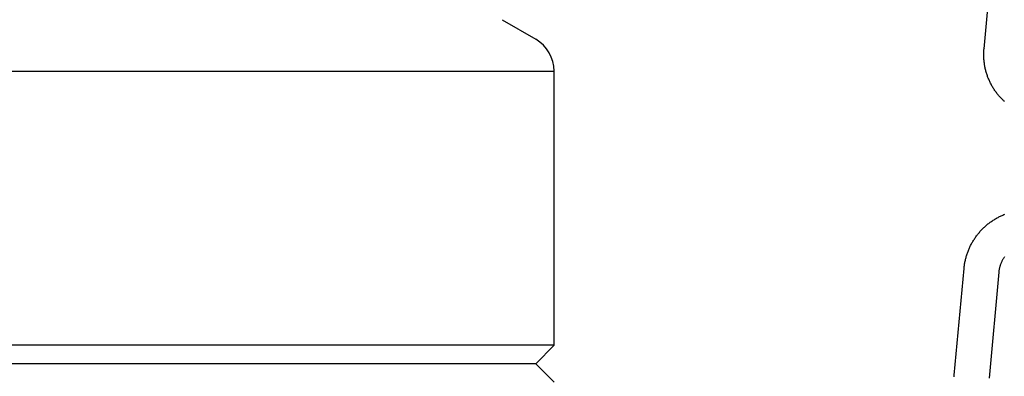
# Model space of a CAD drawing. Extents: x -169 to 2224, y 0 to 2796.
# Tile 149 of 256: x 1566.75 to 1570.07, y 412.04 to 413.24. Entities that reach past the tile are written whole.
import ezdxf

# ---------------------------------------------------------------- set-up
doc = ezdxf.new("R2010")
doc.units = 0
doc.header["$MEASUREMENT"] = 0
doc.header["$PDSIZE"] = 1
doc.layers.get('DEFPOINTS').update_dxf_attribs({"linetype": 'CONTINUOUS'})
for name, color, linetype in [('DIM', 3, 'CONTINUOUS'), ('PEAGRAVEL-HATCH', 3, 'CONTINUOUS'), ('SPILL-BUCKET', 1, 'CONTINUOUS'), ('SWIVEL-ADAPTOR', 1, 'CONTINUOUS')]:
    doc.layers.add(name, color=color, linetype=linetype)
doc.styles.add('SIMPLEX', font='simplex')
doc.dimstyles.new('DIM64', dxfattribs={"dimscale": 64, "dimtxt": 0.09375, "dimasz": 0.09375, "dimexe": 0.0625, "dimexo": 0.0625, "dimgap": 0.046875, "dimtad": 1, "dimdec": 4, "dimzin": 3, "dimdsep": 46, "dimlunit": 4, "dimtxsty": 'SIMPLEX', "dimcen": 0, "dimclrd": 256, "dimclre": 256, "dimclrt": 256, "dimadec": 0, "dimazin": 0, "dimtfac": 1, "dimtdec": 4, "dimtmove": 0, "dimatfit": 3, "dimfxl": 1, "dimfrac": 2, "dimtolj": 1, "dimtzin": 0, "dimarcsym": 0})

# ---------------------------------------------------------------- blocks, each defined once
blk = doc.blocks.new('*D19')
at = {"layer": 'DEFPOINTS', "color": 0, "transparency": 16777216}
for p in [(1294.3654, 414.2886), (1931.8718, 414.0074), (1931.8718, 136.5159)]:
    blk.add_point(p, dxfattribs=at)
at = {"layer": 'DIM', "lineweight": -2, "transparency": 16777216}
for p, q in [((1294.3654, 410.2886), (1294.3654, 132.5159)), ((1931.8718, 410.0074), (1931.8718, 132.5159)), ((1300.3654, 136.5159), (1925.8718, 136.5159))]:
    blk.add_line(p, q, dxfattribs=at)
at = {"layer": 'DIM', "transparency": 16777216}
for points in [[(1300.3654, 137.5159), (1300.3654, 135.5159), (1294.3654, 136.5159)], [(1925.8718, 137.5159), (1925.8718, 135.5159), (1931.8718, 136.5159)]]:
    blk.add_solid(points, dxfattribs=at)
at = {"layer": 'DIM', "transparency": 16777216, "insert": (1613.1186, 144.0873), "char_height": 6, "attachment_point": 5, "style": 'SIMPLEX'}
blk.add_mtext('\\A1;53\'-1 1/2" (F.V. TANK SLAB)', dxfattribs=at)

msp = doc.modelspace()

# ---------------------------------------------------------------- hatches: boundary and pattern name
at = {"layer": 'PEAGRAVEL-HATCH'}
h = msp.add_hatch(dxfattribs=at)
h.set_pattern_fill('AR-SAND', color=256, scale=7.5, style=0)
h.set_pattern_definition([(37.5, (1730.472, 410.757), (-0.47245, 14.4512), [0, -11.4, 0, -12.75, 0, -12.1875]), (7.5, (1730.472, 410.757), (13.2733, 21.1661), [0, -6.15, 0, -10.275, 0, -3.9375]), (327.5, (1721.247, 410.757), (23.3561, 0.04244), [0, -3.75, 0, -13.5, 0, -17.625]), (317.5, (1721.247, 410.757), (22.546, 6.5826), [0, -1.875, 0, -8.85, 0, -10.125])])
h.paths.add_polyline_path([(1517.69485, 414.00736), (1570.27181, 414.00736), (1570.27181, 410.75736), (1517.69485, 410.75736)])

# ---------------------------------------------------------------- linework, layer by layer
at = {"layer": 'SPILL-BUCKET', "color": 1, "linetype": 'Continuous'}
for p, q in [((1569.99823, 413.14456), (1570.03098, 413.5045)), ((1569.99734, 413.12373), (1569.99735, 413.12684)), ((1569.99735, 413.12684), (1569.9974, 413.12996)), ((1569.9974, 413.12996), (1569.99749, 413.13308)), ((1569.99749, 413.13308), (1569.99763, 413.13619)), ((1569.99763, 413.13619), (1569.99782, 413.13931)), ((1569.99782, 413.13931), (1569.99801, 413.14193)), ((1569.99801, 413.14193), (1569.99823, 413.14456)), ((1569.99843, 413.14419), (1569.99823, 413.14456)), ((1569.99908, 413.14379), (1569.99843, 413.14419)), ((1569.99933, 413.14367), (1569.99908, 413.14379)), ((1569.99738, 413.12061), (1569.99734, 413.12373)), ((1569.99746, 413.11749), (1569.99738, 413.12061)), ((1569.99759, 413.11438), (1569.99746, 413.11749)), ((1569.99776, 413.11127), (1569.99759, 413.11438)), ((1569.99798, 413.10816), (1569.99776, 413.11127)), ((1569.99824, 413.10506), (1569.99798, 413.10816)), ((1569.99855, 413.10196), (1569.99824, 413.10506)), ((1569.9989, 413.09887), (1569.99855, 413.10196)), ((1569.99929, 413.09578), (1569.9989, 413.09887)), ((1569.99973, 413.0927), (1569.99929, 413.09578)), ((1570.00021, 413.08963), (1569.99973, 413.0927)), ((1570.00074, 413.08656), (1570.00021, 413.08963)), ((1570.00131, 413.0835), (1570.00074, 413.08656)), ((1570.00193, 413.08046), (1570.00131, 413.0835)), ((1570.00259, 413.07742), (1570.00193, 413.08046)), ((1570.00329, 413.07439), (1570.00259, 413.07742)), ((1570.00404, 413.07138), (1570.00329, 413.07439)), ((1570.00482, 413.06837), (1570.00404, 413.07138)), ((1570.00566, 413.06538), (1570.00482, 413.06837)), ((1570.00653, 413.0624), (1570.00566, 413.06538)), ((1570.00745, 413.05943), (1570.00653, 413.0624)), ((1570.00841, 413.05648), (1570.00745, 413.05943)), ((1570.00941, 413.05355), (1570.00841, 413.05648)), ((1570.01046, 413.05063), (1570.00941, 413.05355)), ((1570.01155, 413.04772), (1570.01046, 413.05063)), ((1570.01267, 413.04483), (1570.01155, 413.04772)), ((1570.01384, 413.04196), (1570.01267, 413.04483)), ((1570.01505, 413.03911), (1570.01384, 413.04196)), ((1570.01631, 413.03627), (1570.01505, 413.03911)), ((1570.0176, 413.03346), (1570.01631, 413.03627)), ((1570.01893, 413.03066), (1570.0176, 413.03346)), ((1570.02031, 413.02788), (1570.01893, 413.03066)), ((1570.02172, 413.02513), (1570.02031, 413.02788)), ((1570.02317, 413.02239), (1570.02172, 413.02513)), ((1570.02466, 413.01968), (1570.02317, 413.02239)), ((1570.02619, 413.01699), (1570.02466, 413.01968)), ((1570.02776, 413.01433), (1570.02619, 413.01699)), ((1570.02937, 413.01168), (1570.02776, 413.01433)), ((1570.03102, 413.00906), (1570.02937, 413.01168)), ((1570.0327, 413.00647), (1570.03102, 413.00906)), ((1570.03442, 413.0039), (1570.0327, 413.00647)), ((1570.03618, 413.00136), (1570.03442, 413.0039)), ((1570.03797, 412.99884), (1570.03618, 413.00136)), ((1570.0398, 412.99635), (1570.03797, 412.99884)), ((1570.04167, 412.99389), (1570.0398, 412.99635)), ((1570.04357, 412.99145), (1570.04167, 412.99389)), ((1570.0455, 412.98905), (1570.04357, 412.99145)), ((1570.04747, 412.98667), (1570.0455, 412.98905)), ((1570.04948, 412.98432), (1570.04747, 412.98667)), ((1570.05152, 412.982), (1570.04948, 412.98432)), ((1570.05359, 412.97971), (1570.05152, 412.982)), ((1570.05569, 412.97746), (1570.05359, 412.97971)), ((1570.05783, 412.97523), (1570.05569, 412.97746)), ((1570.06, 412.97304), (1570.05783, 412.97523)), ((1570.0622, 412.97087), (1570.06, 412.97304)), ((1570.06443, 412.96874), (1570.0622, 412.97087)), ((1570.06669, 412.96665), (1570.06443, 412.96874))]:
    msp.add_line(p, q, dxfattribs=at)
at = {"layer": 'SPILL-BUCKET', "color": 1}
for p, q in [((1570.01898, 412.55869), (1570.02151, 412.56052)), ((1570.02151, 412.56052), (1570.02406, 412.56231)), ((1570.02406, 412.56231), (1570.02664, 412.56406)), ((1570.02664, 412.56406), (1570.02924, 412.56577)), ((1570.02924, 412.56577), (1570.03187, 412.56745)), ((1570.03187, 412.56745), (1570.03452, 412.56909)), ((1570.03452, 412.56909), (1570.03719, 412.57069)), ((1570.03719, 412.57069), (1570.03988, 412.57225)), ((1570.03988, 412.57225), (1570.0426, 412.57377)), ((1570.0426, 412.57377), (1570.04533, 412.57525)), ((1570.04533, 412.57525), (1570.04809, 412.57669)), ((1570.04809, 412.57669), (1570.05087, 412.5781)), ((1570.05087, 412.5781), (1570.05366, 412.57946)), ((1570.05366, 412.57946), (1570.05648, 412.58078)), ((1570.05648, 412.58078), (1570.05931, 412.58206)), ((1570.05931, 412.58206), (1570.06216, 412.5833)), ((1570.06216, 412.5833), (1570.06503, 412.58449)), ((1570.06503, 412.58449), (1570.06791, 412.58565)), ((1569.98245, 412.5248), (1569.9845, 412.52716)), ((1569.9845, 412.52716), (1569.98658, 412.52949)), ((1569.98658, 412.52949), (1569.9887, 412.53179)), ((1569.9887, 412.53179), (1569.99085, 412.53405)), ((1569.99085, 412.53405), (1569.99303, 412.53629)), ((1569.99303, 412.53629), (1569.99524, 412.53849)), ((1569.99524, 412.53849), (1569.99748, 412.54066)), ((1569.99748, 412.54066), (1569.99976, 412.5428)), ((1569.99976, 412.5428), (1570.00206, 412.54491)), ((1570.00206, 412.54491), (1570.00439, 412.54698)), ((1570.00439, 412.54698), (1570.00675, 412.54902)), ((1570.00675, 412.54902), (1570.00915, 412.55102)), ((1570.00915, 412.55102), (1570.01156, 412.553)), ((1570.01156, 412.553), (1570.01401, 412.55493)), ((1570.01401, 412.55493), (1570.01648, 412.55683)), ((1570.01648, 412.55683), (1570.01898, 412.55869)), ((1569.95902, 412.49167), (1569.9606, 412.49437)), ((1569.9606, 412.49437), (1569.96222, 412.49704)), ((1569.96222, 412.49704), (1569.96387, 412.4997)), ((1569.96387, 412.4997), (1569.96557, 412.50232)), ((1569.96557, 412.50232), (1569.9673, 412.50493)), ((1569.9673, 412.50493), (1569.96907, 412.50751)), ((1569.96907, 412.50751), (1569.97087, 412.51006)), ((1569.97087, 412.51006), (1569.97271, 412.51258)), ((1569.97271, 412.51258), (1569.97459, 412.51508)), ((1569.97459, 412.51508), (1569.9765, 412.51756)), ((1569.9765, 412.51756), (1569.97845, 412.52)), ((1569.97845, 412.52), (1569.98043, 412.52242)), ((1569.98043, 412.52242), (1569.98245, 412.5248)), ((1569.94316, 412.45771), (1569.94426, 412.46064)), ((1569.94426, 412.46064), (1569.94539, 412.46355)), ((1569.94539, 412.46355), (1569.94657, 412.46645)), ((1569.94657, 412.46645), (1569.9478, 412.46933)), ((1569.9478, 412.46933), (1569.94906, 412.47219)), ((1569.94906, 412.47219), (1569.95036, 412.47503)), ((1569.95036, 412.47503), (1569.9517, 412.47785)), ((1569.9517, 412.47785), (1569.95309, 412.48066)), ((1569.95309, 412.48066), (1569.95451, 412.48344)), ((1569.95451, 412.48344), (1569.95597, 412.48621)), ((1569.95597, 412.48621), (1569.95748, 412.48895)), ((1569.95748, 412.48895), (1569.95902, 412.49167)), ((1569.93391, 412.42464), (1569.93453, 412.4277)), ((1569.93453, 412.4277), (1569.9352, 412.43075)), ((1569.9352, 412.43075), (1569.93591, 412.4338)), ((1569.93591, 412.4338), (1569.93667, 412.43683)), ((1569.93667, 412.43683), (1569.93747, 412.43985)), ((1569.93747, 412.43985), (1569.93831, 412.44286)), ((1569.93831, 412.44286), (1569.93919, 412.44586)), ((1569.93919, 412.44586), (1569.94012, 412.44884)), ((1569.94012, 412.44884), (1569.94109, 412.45181)), ((1569.94109, 412.45181), (1569.9421, 412.45477)), ((1569.9421, 412.45477), (1569.94316, 412.45771)), ((1570.05864, 412.42781), (1570.0577, 412.42593)), ((1570.05963, 412.42968), (1570.05864, 412.42781)), ((1570.06064, 412.43152), (1570.05963, 412.42968)), ((1570.0617, 412.43335), (1570.06064, 412.43152)), ((1570.06279, 412.43515), (1570.0617, 412.43335)), ((1570.06392, 412.43693), (1570.06279, 412.43515)), ((1570.06509, 412.43868), (1570.06392, 412.43693)), ((1570.06629, 412.44041), (1570.06509, 412.43868)), ((1570.06753, 412.44212), (1570.06629, 412.44041)), ((1569.89796, 412.04238), (1569.93071, 412.40233)), ((1569.93071, 412.40233), (1569.93089, 412.40423)), ((1569.93089, 412.40423), (1569.93109, 412.40613)), ((1569.93109, 412.40613), (1569.93145, 412.40923)), ((1569.93145, 412.40923), (1569.93185, 412.41232)), ((1569.93185, 412.41232), (1569.9323, 412.41541)), ((1569.9323, 412.41541), (1569.93279, 412.4185)), ((1569.93279, 412.4185), (1569.93333, 412.42157)), ((1569.93333, 412.42157), (1569.93391, 412.42464)), ((1570.04814, 412.39379), (1570.04794, 412.39207)), ((1570.04842, 412.39587), (1570.04814, 412.39379)), ((1570.04875, 412.39795), (1570.04842, 412.39587)), ((1570.04912, 412.40002), (1570.04875, 412.39795)), ((1570.04953, 412.40208), (1570.04912, 412.40002)), ((1570.04998, 412.40414), (1570.04953, 412.40208)), ((1570.05048, 412.40618), (1570.04998, 412.40414)), ((1570.05101, 412.40821), (1570.05048, 412.40618)), ((1570.05159, 412.41024), (1570.05101, 412.40821)), ((1570.05222, 412.41225), (1570.05159, 412.41024)), ((1570.05288, 412.41425), (1570.05222, 412.41225)), ((1570.05358, 412.41623), (1570.05288, 412.41425)), ((1570.05433, 412.41821), (1570.05358, 412.41623)), ((1570.05511, 412.42016), (1570.05433, 412.41821)), ((1570.05593, 412.4221), (1570.05511, 412.42016)), ((1570.0568, 412.42402), (1570.05593, 412.4221)), ((1570.0577, 412.42593), (1570.0568, 412.42402)), ((1570.04776, 412.39034), (1570.01524, 412.03288)), ((1570.04794, 412.39207), (1570.04776, 412.39034)), ((1569.89755, 412.03713), (1569.89774, 412.03976)), ((1569.89774, 412.03976), (1569.89796, 412.04238))]:
    msp.add_line(p, q, dxfattribs=at)
at = {"layer": 'SWIVEL-ADAPTOR', "linetype": 'Continuous'}
for p, q in [((1568.37235, 413.24237), (1568.48613, 413.17667)), ((1568.37235, 413.24237), (1568.48613, 413.17667)), ((1568.54863, 412.14355), (1568.54863, 413.06876)), ((1568.54863, 412.14355), (1568.54863, 413.06876)), ((1568.54863, 412.14355), (1568.48613, 412.08105)), ((1568.48613, 412.08105), (1568.54863, 412.01855))]:
    msp.add_line(p, q, dxfattribs=at)
at = {"layer": 'SWIVEL-ADAPTOR', "color": 7}
for p, q in [((1563.69553, 413.06876), (1568.5481, 413.06876)), ((1568.54863, 412.14355), (1563.69607, 412.14355))]:
    msp.add_line(p, q, dxfattribs=at)
at = {"layer": 'SWIVEL-ADAPTOR'}
msp.add_line((1568.48613, 412.08105), (1563.75857, 412.08105), dxfattribs=at)
at = {"layer": 'SWIVEL-ADAPTOR', "linetype": 'Continuous'}
msp.add_arc((1568.42363, 413.06876), 0.12447, 0, 59.92024, dxfattribs=at)
msp.add_arc((1568.42363, 413.06876), 0.12447, 0, 59.92024, dxfattribs=at)

# ---------------------------------------------------------------- dimensions: what is measured, and where the dimension line sits
at = {"layer": 'DIM'}
dim = msp.add_linear_dim(base=(1931.87181, 136.51592), p1=(1294.36544, 414.28861), p2=(1931.87181, 414.00736), angle=0, text='<> (F.V. TANK SLAB)', dimstyle='DIM64', dxfattribs=at)
dim.commit()
dim.dimension.update_dxf_attribs({"geometry": '*D19', "text_midpoint": (1613.11863, 144.08735)})

doc.saveas('drawing.dxf')
